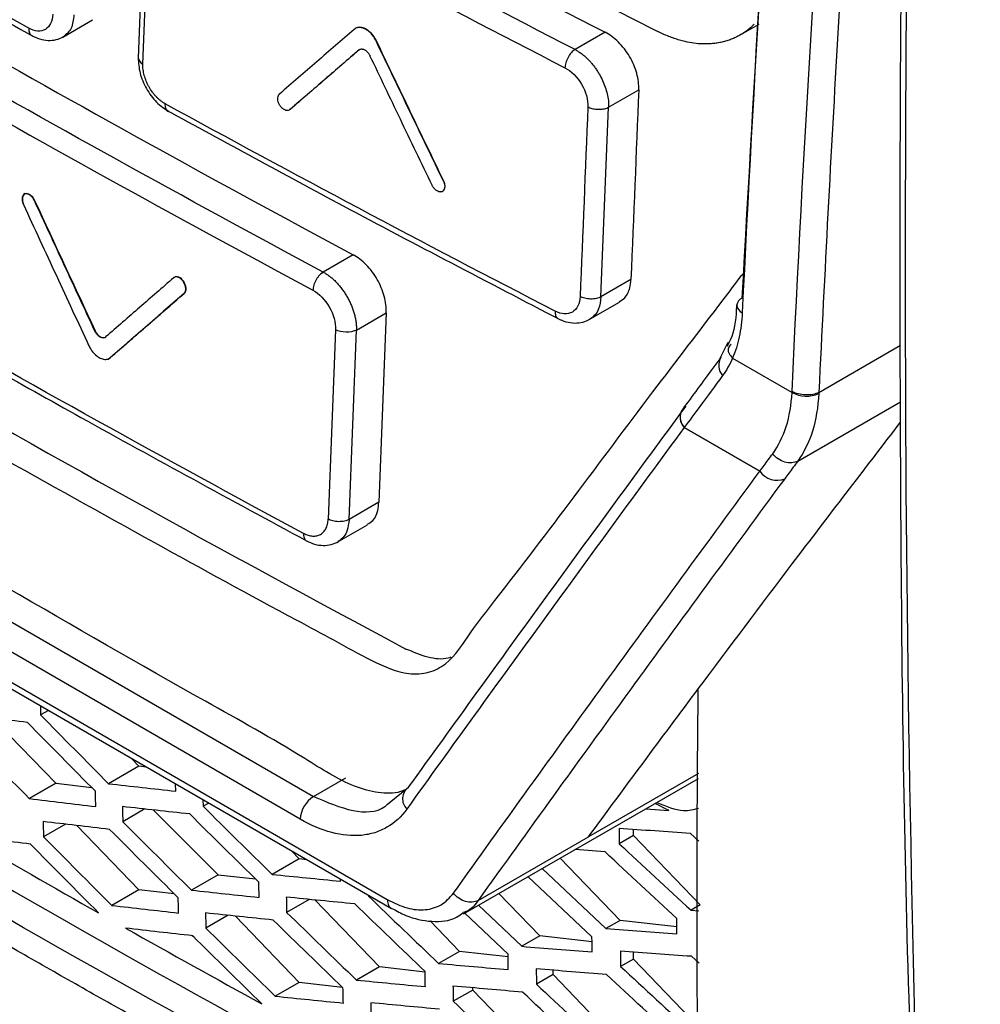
# Model space of a CAD drawing. Header units: millimetres. Extents: x -1111 to 1147, y -743 to 1146.
# Tile 178 of 203: x 866 to 891, y 781 to 807. Entities that reach past the tile are written whole.
import ezdxf

# ---------------------------------------------------------------- set-up
doc = ezdxf.new("R2010")
doc.units = ezdxf.units.MM

msp = doc.modelspace()

# ---------------------------------------------------------------- linework, layer by layer
at = {"color": 7, "linetype": 'Continuous', "lineweight": 25}
for p, q in [((868.992, 811.384), (868.801, 806.369)), ((868.925, 806.202), (869.116, 811.21)), ((866.805, 806.916), (867.594, 807.371)), ((884.731, 806.973), (885.233, 807.262)), ((881.152, 807.048), (880.358, 806.59)), ((874.65, 806.582), (874.643, 806.578)), ((875.103, 806.819), (875.096, 806.815)), ((881.247, 805.063), (882.044, 805.522)), ((872.822, 805.002), (872.815, 804.998)), ((881.042, 800.045), (881.247, 805.063)), ((842.598, 803.04), (875.392, 784.108)), ((845.286, 803.088), (873.442, 786.834)), ((876.884, 803.109), (876.877, 803.105)), ((842.698, 802.804), (875.501, 783.868)), ((865.813, 802.776), (865.769, 802.75)), ((873.088, 786.229), (844.932, 802.483)), ((866.061, 802.596), (866.054, 802.592)), ((874.488, 801.159), (873.696, 800.703)), ((869.784, 800.578), (869.739, 800.552)), ((881.839, 800.504), (881.042, 800.045)), ((870.023, 800.141), (870.016, 800.136)), ((880.718, 799.436), (881.534, 799.906)), ((874.574, 799.169), (875.365, 799.624)), ((875.365, 799.624), (875.169, 794.612)), ((867.662, 799.147), (867.655, 799.143)), ((874.02, 799.178), (873.824, 794.166)), ((874.379, 794.157), (874.574, 799.169)), ((884.403, 798.835), (884.168, 798.384)), ((868.002, 798.401), (868.069, 798.44)), ((868.07, 798.445), (868.063, 798.44)), ((884.526, 798.427), (884.526, 798.427)), ((884.526, 798.427), (886.1, 797.518)), ((886.808, 797.519), (886.809, 797.519)), ((886.25, 795.7), (888.972, 797.269)), ((883.248, 796.589), (885.249, 795.434)), ((885.249, 795.433), (883.248, 796.588)), ((875.169, 794.612), (874.379, 794.157)), ((874.069, 793.555), (874.871, 794.017)), ((866.213, 789.23), (866.217, 788.989)), ((864.942, 788.904), (866.625, 787.183)), ((866.424, 789.108), (866.217, 788.989)), ((865.871, 788.789), (865.87, 788.789)), ((865.871, 788.789), (865.871, 788.789)), ((868.819, 787.632), (868.616, 787.842)), ((868.819, 787.632), (868.017, 787.17)), ((869.021, 787.608), (868.819, 787.632)), ((873.442, 786.834), (874.294, 787.324)), ((877.404, 783.724), (883.625, 787.308)), ((883.625, 787.44), (880.717, 785.766)), ((866.625, 787.183), (865.918, 786.776)), ((866.627, 787.183), (865.919, 786.775)), ((865.919, 786.776), (866.626, 787.183)), ((866.625, 787.183), (866.626, 787.183)), ((866.626, 787.183), (866.627, 787.183)), ((866.627, 787.183), (867.568, 787.071)), ((869.795, 786.972), (869.791, 787.164)), ((875.4, 786.625), (875.956, 787.075)), ((865.918, 786.776), (865.919, 786.776)), ((865.919, 786.776), (865.919, 786.775)), ((870.513, 786.747), (870.517, 786.572)), ((870.667, 786.658), (870.517, 786.572)), ((882.826, 786.469), (882.476, 786.646)), ((868.979, 786.5), (868.393, 786.162)), ((869.196, 786.475), (870.918, 784.761)), ((882.233, 786.506), (882.842, 786.462)), ((866.873, 786.1), (866.295, 785.767)), ((868.816, 784.364), (867.181, 786.064)), ((877.797, 784.083), (880.717, 785.766)), ((881.905, 785.799), (881.527, 785.581)), ((881.905, 785.799), (881.905, 785.96)), ((883.672, 783.961), (881.905, 785.799)), ((883.63, 785.652), (883.412, 785.852)), ((865.951, 785.569), (865.951, 785.57)), ((865.952, 785.569), (865.951, 785.569)), ((873.061, 785.182), (872.859, 785.393)), ((881.154, 785.365), (880.36, 785.427)), ((873.061, 785.182), (872.347, 784.771)), ((873.264, 785.159), (873.061, 785.182)), ((881.549, 783.552), (879.965, 785.2)), ((870.918, 784.761), (870.21, 784.354)), ((870.918, 784.761), (871.9, 784.656)), ((880.806, 783.123), (879.115, 784.71)), ((879.485, 784.923), (881.176, 783.337)), ((874.156, 784.591), (874.155, 784.644)), ((868.816, 784.364), (868.099, 783.951)), ((869.755, 784.256), (868.816, 784.364)), ((874.89, 784.22), (874.89, 784.198)), ((874.909, 784.209), (874.89, 784.198)), ((879.427, 783.143), (878.346, 784.267)), ((873.325, 784.11), (872.728, 783.766)), ((875.181, 782.324), (873.478, 784.095)), ((877.797, 784.083), (877.797, 784.083)), ((877.805, 783.955), (878.951, 782.868)), ((883.672, 783.961), (883.427, 783.82)), ((871.18, 783.688), (870.592, 783.349)), ((873.058, 781.915), (871.372, 783.668)), ((878.585, 782.657), (877.44, 783.745)), ((883.427, 783.82), (883.636, 783.806)), ((877.304, 782.733), (876.528, 783.54)), ((881.549, 783.552), (881.176, 783.337)), ((883.054, 783.379), (881.549, 783.552)), ((870.279, 783.11), (870.209, 783.151)), ((879.427, 783.143), (878.951, 782.868)), ((880.808, 782.984), (879.427, 783.143)), ((877.304, 782.733), (876.75, 782.414)), ((878.586, 782.586), (877.304, 782.733)), ((881.902, 782.531), (881.902, 782.716)), ((883.641, 782.419), (883.44, 782.603)), ((881.902, 782.531), (881.564, 782.336)), ((883.669, 780.693), (881.902, 782.531)), ((875.181, 782.324), (874.575, 781.975)), ((876.389, 782.185), (875.181, 782.324)), ((879.779, 782.122), (879.338, 781.867)), ((879.779, 782.122), (879.78, 782.236)), ((881.546, 780.284), (879.779, 782.122)), ((873.058, 781.915), (872.425, 781.55)), ((874.204, 781.783), (873.058, 781.915)), ((877.657, 781.712), (877.138, 781.413)), ((877.657, 781.712), (877.657, 781.771)), ((879.424, 779.875), (877.657, 781.712))]:
    msp.add_line(p, q, dxfattribs=at)
at = {"color": 250, "linetype": 'Continuous', "lineweight": 25}
msp.add_line((886.809, 797.519), (888.973, 798.766), dxfattribs=at)
for centre, radius, start, end in [((868.998, 806.385), 0.197, 184.585, 248.4443), ((884.874, 799.846), 0.238, 182.7368, 247.4371), ((884.561, 798.237), 0.403, 148.1698, 222.4896), ((883.528, 796.86), 0.39, 147.5698, 224.1714), ((883.547, 796.862), 0.405, 149.2126, 222.4662)]:
    msp.add_arc(centre, radius, start, end, dxfattribs=at)
at = {"color": 7, "linetype": 'Continuous', "lineweight": 25}
for centre, radius, start, end in [((884.866, 799.794), 0.232, 110.9565, 170.014), ((886.484, 798.213), 0.793, 241.1205, 294.046), ((883.754, 796.568), 0.506, 177.6061, 177.6666), ((885.701, 795.745), 0.549, 214.5177, 292.1498), ((885.755, 795.413), 0.506, 177.6061, 177.6666), ((885.701, 795.745), 0.549, 214.5559, 292.198), ((876.169, 786.767), 0.374, 124.7159, 225.8608), ((873.858, 786.185), 0.771, 122.6208, 176.676)]:
    msp.add_arc(centre, radius, start, end, dxfattribs=at)
for points in [[(891.896, 869.371), (890.495, 851.874), (888.747, 817.458), (889.09, 784.19), (889.788, 767.846)], [(886.102, 797.544), (886.684, 810.283), (887.663, 823.225), (889.089, 836.36)], [(841.936, 830.51), (854.575, 822.197), (868.146, 814.362), (882.548, 807.065)], [(865.903, 807.155), (862.551, 809.032), (859.249, 810.939), (855.996, 812.874)], [(870.828, 812.518), (874.219, 810.663), (877.661, 808.84), (881.152, 807.048)], [(880.358, 806.59), (876.867, 808.383), (873.427, 810.207), (870.036, 812.062)], [(869.761, 811.583), (873.155, 809.727), (876.598, 807.901), (880.092, 806.107)], [(863.655, 807.152), (867.211, 805.121), (870.822, 803.123), (874.488, 801.159)], [(873.696, 800.703), (870.03, 802.668), (866.42, 804.666), (862.864, 806.696)], [(862.583, 806.22), (866.142, 804.188), (869.755, 802.188), (873.424, 800.222)], [(882.044, 805.522), (881.976, 803.849), (881.907, 802.177), (881.839, 800.504)], [(879.829, 799.669), (876.343, 801.467), (872.905, 803.295), (869.515, 805.154)], [(880.699, 805.072), (880.629, 803.4), (880.562, 801.726), (880.494, 800.052)], [(866.061, 802.596), (866.594, 801.446), (867.127, 800.296), (867.662, 799.147)], [(873.173, 793.791), (869.51, 795.76), (865.9, 797.761), (862.342, 799.794)], [(884.526, 798.427), (884.453, 798.257), (884.365, 798.102), (884.264, 797.965)], [(886.25, 795.7), (886.25, 795.7), (886.25, 795.7), (886.25, 795.7)], [(851.207, 793.098), (860.738, 786.885), (870.941, 781.018), (881.744, 775.541)], [(880.717, 785.766), (881.67, 787.061), (882.637, 788.365), (883.618, 789.676)], [(883.664, 774.806), (883.582, 779.724), (883.566, 784.68), (883.618, 789.676)], [(865.87, 788.789), (865.285, 788.86), (864.702, 788.931), (864.122, 789.005)], [(866.217, 788.989), (866.815, 788.381), (867.415, 787.775), (868.017, 787.17)], [(864.131, 788.602), (864.725, 787.992), (865.32, 787.383), (865.918, 786.776)], [(867.669, 786.969), (867.067, 787.574), (866.468, 788.181), (865.871, 788.789)], [(879.198, 769.125), (876.353, 770.563), (870.737, 773.497), (862.556, 778.059), (854.636, 782.772), (849.543, 786.008), (847.046, 787.647)], [(868.017, 787.17), (868.607, 787.103), (869.2, 787.037), (869.795, 786.972)], [(865.919, 786.775), (866.503, 786.704), (867.089, 786.634), (867.678, 786.566)], [(867.678, 786.566), (867.675, 786.7), (867.672, 786.834), (867.669, 786.969)], [(870.164, 786.368), (869.568, 786.433), (868.975, 786.498), (868.384, 786.565)], [(868.384, 786.565), (868.387, 786.431), (868.39, 786.297), (868.393, 786.162)], [(870.517, 786.572), (871.125, 785.97), (871.734, 785.37), (872.347, 784.771)], [(871.992, 784.566), (871.38, 785.165), (870.771, 785.766), (870.164, 786.368)], [(882.842, 786.462), (882.837, 786.464), (882.831, 786.467), (882.826, 786.469)], [(866.285, 786.169), (866.288, 786.035), (866.292, 785.901), (866.295, 785.767)], [(868.045, 785.961), (867.456, 786.029), (866.869, 786.099), (866.285, 786.169)], [(868.393, 786.162), (868.997, 785.558), (869.602, 784.955), (870.21, 784.354)], [(883.412, 785.852), (882.78, 785.896), (882.151, 785.941), (881.524, 785.987)], [(881.524, 785.987), (881.525, 785.852), (881.526, 785.716), (881.527, 785.581)], [(865.951, 785.57), (865.368, 785.641), (864.787, 785.714), (864.209, 785.789)], [(864.209, 785.789), (865.382, 785.105), (866.563, 784.426), (867.754, 783.751)], [(866.295, 785.767), (866.894, 785.161), (867.496, 784.555), (868.099, 783.951)], [(869.86, 784.151), (869.253, 784.753), (868.648, 785.357), (868.045, 785.961)], [(867.754, 783.751), (867.151, 784.356), (866.55, 784.962), (865.952, 785.569)], [(881.527, 785.581), (882.158, 784.992), (882.792, 784.406), (883.427, 783.82)], [(883.052, 783.603), (882.417, 784.189), (881.784, 784.777), (881.154, 785.365)], [(872.347, 784.771), (872.947, 784.709), (873.551, 784.65), (874.156, 784.591)], [(872.001, 784.163), (871.998, 784.297), (871.995, 784.431), (871.992, 784.566)], [(879.046, 765.301), (867.351, 771.206), (856.338, 777.561), (846.105, 784.309)], [(870.21, 784.354), (870.805, 784.289), (871.401, 784.225), (872.001, 784.163)], [(874.531, 783.991), (873.925, 784.049), (873.321, 784.108), (872.719, 784.169)], [(872.719, 784.169), (872.722, 784.035), (872.725, 783.901), (872.728, 783.766)], [(874.89, 784.198), (875.508, 783.602), (876.128, 783.008), (876.75, 782.414)], [(868.099, 783.951), (868.687, 783.882), (869.278, 783.815), (869.871, 783.749)], [(869.871, 783.749), (869.867, 783.883), (869.863, 784.017), (869.86, 784.151)], [(876.389, 782.206), (875.767, 782.799), (875.148, 783.394), (874.531, 783.991)], [(870.581, 783.751), (870.585, 783.617), (870.588, 783.483), (870.592, 783.349)], [(872.374, 783.562), (871.774, 783.623), (871.176, 783.687), (870.581, 783.751)], [(872.728, 783.766), (873.342, 783.168), (873.958, 782.571), (874.575, 781.975)], [(874.219, 781.769), (873.601, 782.365), (872.986, 782.963), (872.374, 783.562)], [(883.056, 783.198), (883.055, 783.333), (883.053, 783.468), (883.052, 783.603)], [(870.242, 783.147), (869.648, 783.212), (869.057, 783.279), (868.468, 783.348)], [(868.468, 783.348), (869.662, 782.676), (870.863, 782.009), (872.073, 781.347)], [(872.073, 781.347), (871.461, 781.945), (870.85, 782.546), (870.242, 783.147)], [(870.592, 783.349), (871.201, 782.748), (871.812, 782.148), (872.425, 781.55)], [(880.811, 782.718), (880.809, 782.853), (880.808, 782.988), (880.806, 783.123)], [(881.176, 783.337), (881.801, 783.289), (882.427, 783.243), (883.056, 783.198)], [(878.951, 782.868), (879.569, 782.817), (880.189, 782.767), (880.811, 782.718)], [(878.592, 782.253), (878.589, 782.388), (878.587, 782.522), (878.585, 782.657)], [(883.44, 782.603), (882.811, 782.647), (882.184, 782.694), (881.559, 782.741)], [(881.559, 782.741), (881.561, 782.606), (881.562, 782.471), (881.564, 782.336)], [(876.75, 782.414), (877.362, 782.359), (877.976, 782.305), (878.592, 782.253)], [(876.398, 781.802), (876.395, 781.937), (876.392, 782.071), (876.389, 782.206)], [(879.331, 782.272), (879.334, 782.137), (879.336, 782.002), (879.338, 781.867)], [(881.194, 782.122), (880.571, 782.171), (879.95, 782.22), (879.331, 782.272)], [(883.095, 780.362), (882.459, 780.947), (881.826, 781.534), (881.194, 782.122)], [(881.564, 782.336), (882.197, 781.748), (882.832, 781.162), (883.468, 780.577)], [(874.575, 781.975), (875.18, 781.916), (875.788, 781.858), (876.398, 781.802)], [(879.338, 781.867), (879.966, 781.277), (880.597, 780.688), (881.229, 780.101)], [(874.229, 781.367), (874.225, 781.501), (874.222, 781.635), (874.219, 781.769)], [(878.972, 781.656), (878.356, 781.708), (877.741, 781.762), (877.129, 781.816)], [(877.129, 781.816), (877.132, 781.682), (877.135, 781.548), (877.138, 781.413)], [(880.861, 779.888), (880.229, 780.476), (879.6, 781.065), (878.972, 781.656)], [(872.425, 781.55), (873.024, 781.487), (873.625, 781.426), (874.229, 781.367)], [(874.952, 781.376), (874.955, 781.242), (874.959, 781.108), (874.962, 780.974)], [(876.776, 781.205), (876.166, 781.26), (875.558, 781.317), (874.952, 781.376)], [(877.138, 781.413), (877.761, 780.82), (878.387, 780.229), (879.015, 779.639)]]:
    msp.add_open_spline(points, degree=3, dxfattribs=at)
for points, knots in [([(890.641, 853.676), (890.538, 852.131), (890.127, 845.961), (889.635, 835.279), (889.17, 821.638), (888.938, 808.122), (888.948, 794.745), (889.05, 785.57), (889.207, 780.893), (889.217, 780.589)], [0, 0, 0, 0, 0.0618364, 0.2468961, 0.4319563, 0.6170169, 0.8020779, 0.9871392, 1, 1, 1, 1]), ([(875.886, 787.018), (875.838, 786.997), (875.621, 786.901), (875.157, 786.911), (874.304, 787.134), (872.767, 788.135), (867.964, 790.79), (860.757, 795.048), (853.206, 799.37), (848.648, 802.021), (846.455, 803.266), (845.241, 804.013), (844.453, 805), (843.972, 805.78), (843.491, 806.91), (842.858, 808.891), (841.162, 813.663), (839.53, 818.487), (838.056, 822.804), (837.425, 824.662), (836.793, 826.517), (836.163, 828.395), (836.299, 829.996), (836.437, 833.012), (836.584, 835.521), (836.701, 837.518)], [0, 0, 0, 0, 0.003253, 0.014515, 0.0258, 0.048741, 0.094726, 0.278664, 0.426734, 0.491885, 0.51748, 0.542657, 0.553917, 0.565228, 0.576619, 0.59945, 0.644311, 0.767609, 0.792017, 0.81666, 0.841612, 0.866576, 0.889371, 0.911944, 1, 1, 1, 1]), ([(884.783, 800.011), (885.115, 805.959), (885.626, 815.116), (886.677, 827.551), (887.346, 834.01), (887.675, 837.185)], [0, 0, 0, 0, 0.485197, 0.746904, 1, 1, 1, 1]), ([(887.711, 837.156), (887.021, 830.809), (886.437, 824.508), (885.465, 811.996), (885.077, 805.788), (884.783, 799.626)], [0, 0, 0, 0, 0.5, 0.5, 1, 1, 1, 1]), ([(839.253, 835.024), (839.188, 833.207), (839.115, 831.162), (838.946, 828.945), (839.147, 827.928), (839.775, 826.164), (841.471, 820.592), (843.28, 815.028), (844.973, 810.007), (845.338, 808.734), (845.845, 807.786), (846.464, 806.947), (848.51, 805.617), (853.241, 802.76), (860.517, 798.413), (867.631, 794.419), (872.061, 791.99), (873.987, 790.966), (874.97, 790.413), (875.843, 790.033), (876.499, 790.088), (877.104, 790.394), (877.583, 791.183), (879.434, 793.522), (881.621, 796.506), (883.82, 799.364), (884.62, 800.421), (884.805, 800.658), (884.824, 800.683)], [0, 0, 0, 0, 0.06894, 0.077529, 0.08601, 0.103243, 0.137712, 0.275586, 0.292821, 0.310008, 0.318494, 0.326939, 0.343905, 0.412842, 0.550698, 0.676148, 0.731351, 0.74581, 0.760269, 0.774525, 0.782978, 0.791434, 0.808616, 0.825851, 0.93684, 0.985675, 0.998466, 1, 1, 1, 1]), ([(856.019, 812.712), (857.513, 811.829), (860.816, 809.877), (864.195, 807.969), (866.045, 806.924)], [0, 0, 0, 0, 0.452482, 1, 1, 1, 1]), ([(866.542, 807.523), (866.535, 807.337), (866.462, 807.189), (866.226, 807.052), (866.064, 807.064), (865.903, 807.155)], [0, 0, 0, 0, 0.5, 0.5, 1, 1, 1, 1]), ([(874.517, 807.122), (874.351, 806.979), (874.021, 806.694), (873.36, 806.123), (872.867, 805.696), (872.537, 805.411)], [0, 0, 0, 0, 0.25, 0.5, 1, 1, 1, 1]), ([(875.096, 806.815), (875.088, 806.831), (875.071, 806.865), (875.041, 806.913), (875.008, 806.959), (874.972, 807.001), (874.934, 807.04), (874.895, 807.074), (874.854, 807.104), (874.812, 807.129), (874.771, 807.148), (874.729, 807.162), (874.689, 807.17), (874.65, 807.172), (874.612, 807.169), (874.577, 807.159), (874.545, 807.144), (874.526, 807.129), (874.517, 807.122)], [0, 0, 0, 0, 0.062399, 0.124996, 0.187386, 0.249795, 0.312392, 0.374775, 0.437193, 0.499789, 0.562165, 0.62459, 0.687186, 0.749554, 0.811984, 0.874578, 0.937253, 1, 1, 1, 1]), ([(875.103, 806.819), (875.079, 806.869), (875.049, 806.918), (875.015, 806.961), (874.982, 807.005), (874.943, 807.044), (874.904, 807.076), (874.864, 807.108), (874.822, 807.133), (874.781, 807.15), (874.74, 807.167), (874.698, 807.176), (874.66, 807.176), (874.622, 807.175), (874.586, 807.166), (874.556, 807.149), (874.544, 807.142), (874.534, 807.135), (874.524, 807.126)], [0, 0, 0, 0, 0.186049, 0.186049, 0.186049, 0.372092, 0.372092, 0.372092, 0.558233, 0.558233, 0.558233, 0.744671, 0.744671, 0.744671, 0.931449, 0.931449, 0.931449, 1, 1, 1, 1]), ([(885.094, 807.253), (885.064, 807.224), (885.002, 807.164), (884.904, 807.085), (884.801, 807.014), (884.693, 806.95), (884.617, 806.914), (884.58, 806.896)], [0, 0, 0, 0, 0.2004428, 0.4002046, 0.5997446, 0.7995233, 1, 1, 1, 1]), ([(847.73, 806.987), (847.742, 806.979), (847.754, 806.971), (856.763, 801.34), (866.144, 795.926), (875.886, 790.732)], [0.3068567, 0.3068567, 0.3068567, 0.3068567, 0.3073762, 0.3073762, 0.6921739, 0.6921739, 0.6921739, 0.6921739]), ([(865.975, 806.963), (866.047, 806.928), (866.192, 806.856), (866.42, 806.821), (866.639, 806.839), (866.765, 806.899), (866.827, 806.929)], [0, 0, 0, 0, 0.24395, 0.493667, 0.746484, 1, 1, 1, 1]), ([(882.044, 805.522), (882.05, 805.66), (882.031, 805.808), (881.969, 806.034), (881.943, 806.109), (881.879, 806.257), (881.842, 806.331), (881.719, 806.542), (881.617, 806.674), (881.397, 806.894), (881.275, 806.984), (881.152, 807.048)], [0, 0, 0, 0, 0.25, 0.25, 0.375, 0.375, 0.5, 0.5, 0.75, 0.75, 1, 1, 1, 1]), ([(883.268, 806.799), (883.221, 806.811), (883.125, 806.835), (882.981, 806.88), (882.837, 806.933), (882.692, 806.994), (882.596, 807.042), (882.548, 807.065)], [0, 0, 0, 0, 0.200537, 0.400345, 0.599884, 0.799615, 1, 1, 1, 1]), ([(884.58, 806.896), (884.541, 806.879), (884.464, 806.846), (884.343, 806.808), (884.219, 806.777), (884.091, 806.754), (883.931, 806.737), (883.736, 806.733), (883.505, 806.751), (883.347, 806.783), (883.268, 806.799)], [0, 0, 0, 0, 0.100201, 0.200053, 0.299784, 0.399624, 0.499802, 0.666752, 0.833129, 1, 1, 1, 1]), ([(874.643, 806.578), (874.342, 806.318), (873.731, 805.79), (873.123, 805.264), (872.815, 804.998)], [0, 0, 0, 0, 0.494049, 1, 1, 1, 1]), ([(874.65, 806.582), (874.498, 806.45), (874.192, 806.187), (873.583, 805.66), (873.126, 805.265), (872.822, 805.002)], [0, 0, 0, 0, 0.25, 0.5, 1, 1, 1, 1]), ([(874.643, 806.578), (874.648, 806.582), (874.657, 806.589), (874.679, 806.599), (874.703, 806.604), (874.729, 806.602), (874.749, 806.598), (874.77, 806.591), (874.798, 806.578), (874.826, 806.56), (874.852, 806.537), (874.871, 806.518), (874.889, 806.497), (874.905, 806.474), (874.92, 806.45), (874.929, 806.433), (874.933, 806.424)], [0, 0, 0, 0, 0.062425, 0.125048, 0.249694, 0.312316, 0.374734, 0.437164, 0.499787, 0.624431, 0.687054, 0.749463, 0.811905, 0.874529, 0.937225, 1, 1, 1, 1]), ([(876.877, 803.105), (876.58, 803.723), (876.134, 804.65), (875.541, 805.887), (875.244, 806.505), (875.096, 806.815)], [0, 0, 0, 0, 0.5, 0.75, 1, 1, 1, 1]), ([(876.884, 803.109), (876.57, 803.763), (875.975, 804.999), (875.382, 806.236), (875.103, 806.819)], [0, 0, 0, 0, 0.529111, 1, 1, 1, 1]), ([(880.358, 806.59), (880.327, 806.571), (880.294, 806.543), (880.231, 806.471), (880.2, 806.428), (880.148, 806.335), (880.128, 806.285), (880.1, 806.191), (880.093, 806.146), (880.092, 806.107)], [0, 0, 0, 0, 0.25, 0.25, 0.5, 0.5, 0.75, 0.75, 1, 1, 1, 1]), ([(880.358, 806.59), (880.386, 806.574), (880.442, 806.542), (880.525, 806.484), (880.605, 806.42), (880.682, 806.35), (880.755, 806.275), (880.823, 806.196), (880.887, 806.113), (880.945, 806.028), (881.015, 805.916), (881.09, 805.772), (881.161, 805.595), (881.213, 805.415), (881.245, 805.234), (881.246, 805.12), (881.247, 805.063)], [0, 0, 0, 0, 0.059197, 0.117479, 0.174847, 0.231301, 0.286842, 0.341472, 0.39519, 0.447998, 0.499897, 0.596695, 0.6951, 0.795115, 0.896746, 1, 1, 1, 1]), ([(868.801, 806.367), (868.809, 806.234), (868.825, 805.97), (869.007, 805.546), (869.276, 805.173), (869.494, 805.026), (869.604, 804.952)], [0, 0, 0, 0, 0.249993, 0.499647, 0.749715, 1, 1, 1, 1]), ([(876.576, 802.999), (876.296, 803.582), (875.748, 804.723), (875.201, 805.866), (874.933, 806.424)], [0, 0, 0, 0, 0.510599, 1, 1, 1, 1]), ([(869.515, 805.154), (869.474, 805.176), (869.414, 805.216), (869.337, 805.281), (869.28, 805.336), (869.227, 805.396), (869.16, 805.481), (869.099, 805.576), (869.047, 805.674), (869.002, 805.775), (868.958, 805.904), (868.928, 806.057), (868.923, 806.155), (868.925, 806.202)], [-0.000000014, -0.000000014, -0.000000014, -0.000000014, 0.000166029, 0.000249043, 0.000332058, 0.000415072, 0.000498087, 0.000664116, 0.00074713, 0.000830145, 0.000996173, 0.001162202, 0.001328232, 0.001328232, 0.001328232, 0.001328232]), ([(880.092, 806.107), (880.258, 806.022), (880.42, 805.861), (880.645, 805.478), (880.706, 805.258), (880.699, 805.072)], [0, 0, 0, 0, 0.5, 0.5, 1, 1, 1, 1]), ([(872.815, 804.998), (872.802, 804.986), (872.785, 804.979), (872.768, 804.975), (872.75, 804.972), (872.73, 804.973), (872.71, 804.979), (872.69, 804.984), (872.669, 804.994), (872.648, 805.007), (872.628, 805.021), (872.608, 805.038), (872.59, 805.058), (872.572, 805.078), (872.555, 805.102), (872.541, 805.126), (872.527, 805.15), (872.516, 805.176), (872.508, 805.202), (872.5, 805.228), (872.495, 805.254), (872.493, 805.278), (872.492, 805.303), (872.494, 805.326), (872.5, 805.347), (872.505, 805.367), (872.514, 805.385), (872.525, 805.399), (872.529, 805.403), (872.533, 805.407), (872.537, 805.411)], [0, 0, 0, 0, 0.107641, 0.107641, 0.107641, 0.215288, 0.215288, 0.215288, 0.322854, 0.322854, 0.322854, 0.430251, 0.430251, 0.430251, 0.537487, 0.537487, 0.537487, 0.644647, 0.644647, 0.644647, 0.751843, 0.751843, 0.751843, 0.859171, 0.859171, 0.859171, 0.966671, 0.966671, 0.966671, 1, 1, 1, 1]), ([(880.699, 805.072), (880.715, 805.064), (880.747, 805.049), (880.803, 805.03), (880.866, 805.016), (880.934, 805.008), (881.004, 805.006), (881.074, 805.011), (881.139, 805.022), (881.198, 805.04), (881.231, 805.055), (881.247, 805.063)], [0, 0, 0, 0, 0.099357, 0.204612, 0.315014, 0.429364, 0.545982, 0.663119, 0.778932, 0.89171, 1, 1, 1, 1]), ([(869.534, 804.99), (871.091, 804.142), (874.532, 802.268), (878.047, 800.44), (879.971, 799.439)], [0, 0, 0, 0, 0.452482, 1, 1, 1, 1]), ([(876.877, 803.105), (876.889, 803.08), (876.899, 803.053), (876.904, 803.028), (876.91, 803.002), (876.913, 802.976), (876.912, 802.953), (876.91, 802.93), (876.906, 802.908), (876.898, 802.89), (876.89, 802.872), (876.879, 802.856), (876.865, 802.845), (876.851, 802.834), (876.834, 802.826), (876.816, 802.823), (876.798, 802.82), (876.778, 802.822), (876.757, 802.827), (876.737, 802.833), (876.716, 802.843), (876.695, 802.857), (876.675, 802.871), (876.654, 802.888), (876.636, 802.908), (876.618, 802.929), (876.602, 802.952), (876.588, 802.976), (876.584, 802.984), (876.579, 802.992), (876.576, 802.999)], [0, 0, 0, 0, 0.107163, 0.107163, 0.107163, 0.214317, 0.214317, 0.214317, 0.3216, 0.3216, 0.3216, 0.429117, 0.429117, 0.429117, 0.536825, 0.536825, 0.536825, 0.644597, 0.644597, 0.644597, 0.752274, 0.752274, 0.752274, 0.859743, 0.859743, 0.859743, 0.966982, 0.966982, 0.966982, 1, 1, 1, 1]), ([(876.703, 802.86), (876.715, 802.853), (876.74, 802.838), (876.788, 802.824), (876.844, 802.826), (876.895, 802.864), (876.921, 802.931), (876.919, 803.004), (876.904, 803.064), (876.891, 803.094), (876.884, 803.109)], [0, 0, 0, 0, 0.083626, 0.167159, 0.333562, 0.499999, 0.666438, 0.832842, 0.916336, 1, 1, 1, 1]), ([(866.054, 802.592), (866.054, 802.593), (866.053, 802.595), (866.052, 802.598), (866.05, 802.6), (866.049, 802.603), (866.048, 802.606), (866.046, 802.609), (866.045, 802.611), (866.043, 802.614), (866.042, 802.617), (866.04, 802.619), (866.039, 802.622), (866.037, 802.625), (866.036, 802.627), (866.034, 802.63), (866.033, 802.633), (866.031, 802.636), (866.028, 802.639), (866.026, 802.644), (866.023, 802.648), (866.016, 802.658), (866.004, 802.675), (865.987, 802.694), (865.965, 802.716), (865.943, 802.735), (865.919, 802.75), (865.896, 802.762), (865.867, 802.772), (865.839, 802.775), (865.823, 802.773), (865.817, 802.772), (865.815, 802.771), (865.813, 802.771), (865.811, 802.771), (865.809, 802.77), (865.807, 802.77), (865.805, 802.769), (865.804, 802.768), (865.802, 802.768), (865.8, 802.767), (865.798, 802.766), (865.797, 802.766), (865.795, 802.765), (865.793, 802.764), (865.792, 802.763), (865.79, 802.762), (865.788, 802.762), (865.787, 802.761), (865.785, 802.76), (865.783, 802.759), (865.782, 802.758), (865.78, 802.757), (865.779, 802.755), (865.777, 802.754), (865.776, 802.753), (865.774, 802.752), (865.773, 802.751), (865.771, 802.75), (865.77, 802.748), (865.769, 802.747), (865.767, 802.746), (865.766, 802.744), (865.764, 802.743), (865.763, 802.741), (865.762, 802.74), (865.761, 802.738), (865.759, 802.737), (865.758, 802.735), (865.757, 802.734), (865.756, 802.732), (865.755, 802.73), (865.754, 802.729), (865.752, 802.727), (865.751, 802.725), (865.75, 802.724), (865.749, 802.722), (865.748, 802.72), (865.747, 802.718), (865.746, 802.716), (865.745, 802.714), (865.744, 802.713), (865.744, 802.711), (865.743, 802.709), (865.742, 802.707), (865.741, 802.705), (865.74, 802.703), (865.739, 802.701), (865.739, 802.698), (865.738, 802.696), (865.737, 802.694), (865.737, 802.692), (865.736, 802.69), (865.735, 802.688), (865.735, 802.685), (865.734, 802.683), (865.734, 802.681), (865.733, 802.679), (865.733, 802.676), (865.732, 802.674), (865.732, 802.672), (865.731, 802.669), (865.731, 802.667), (865.731, 802.665), (865.73, 802.662), (865.73, 802.66), (865.73, 802.657), (865.73, 802.655), (865.729, 802.652), (865.729, 802.65), (865.729, 802.647), (865.729, 802.645), (865.729, 802.642), (865.729, 802.64), (865.729, 802.637), (865.729, 802.634), (865.729, 802.632), (865.729, 802.629), (865.729, 802.627), (865.729, 802.624), (865.729, 802.621), (865.729, 802.618), (865.729, 802.616), (865.729, 802.613), (865.73, 802.61), (865.73, 802.608), (865.73, 802.605), (865.731, 802.602), (865.731, 802.599), (865.731, 802.597), (865.732, 802.594), (865.732, 802.591), (865.732, 802.588), (865.733, 802.586), (865.733, 802.583), (865.734, 802.58), (865.734, 802.577), (865.735, 802.574), (865.736, 802.572), (865.736, 802.569), (865.737, 802.566), (865.737, 802.563), (865.738, 802.56), (865.739, 802.557), (865.74, 802.555), (865.74, 802.552), (865.741, 802.549), (865.742, 802.546), (865.743, 802.543), (865.744, 802.54), (865.749, 802.523), (865.756, 802.507), (865.762, 802.492)], [0, 0, 0, 0, 0.003891, 0.007785, 0.011683, 0.015584, 0.019487, 0.023394, 0.027302, 0.031213, 0.035125, 0.039039, 0.042953, 0.046869, 0.050785, 0.054702, 0.058618, 0.062534, 0.068798, 0.075058, 0.081315, 0.087566, 0.124957, 0.160707, 0.187538, 0.249863, 0.285643, 0.312422, 0.374801, 0.437185, 0.468429, 0.472344, 0.47626, 0.480176, 0.484092, 0.488008, 0.491924, 0.495839, 0.499753, 0.503666, 0.507577, 0.511487, 0.515394, 0.519298, 0.5232, 0.527099, 0.530994, 0.534886, 0.538776, 0.542669, 0.546566, 0.550466, 0.554369, 0.558274, 0.562182, 0.566092, 0.570003, 0.573916, 0.577831, 0.581746, 0.585662, 0.589578, 0.593495, 0.597411, 0.601326, 0.605241, 0.609154, 0.613066, 0.616976, 0.620884, 0.62479, 0.628693, 0.632594, 0.636491, 0.640385, 0.644275, 0.648166, 0.652061, 0.655959, 0.65986, 0.663764, 0.667671, 0.67158, 0.67549, 0.679403, 0.683316, 0.687231, 0.691147, 0.695063, 0.698979, 0.702895, 0.706811, 0.710726, 0.71464, 0.718553, 0.722464, 0.726373, 0.73028, 0.734185, 0.738087, 0.741985, 0.745881, 0.749773, 0.753663, 0.757556, 0.761452, 0.765351, 0.769254, 0.773159, 0.777067, 0.780976, 0.784888, 0.788801, 0.792715, 0.79663, 0.800546, 0.804462, 0.808379, 0.812295, 0.81621, 0.820125, 0.824038, 0.82795, 0.83186, 0.835768, 0.839674, 0.843578, 0.847478, 0.851375, 0.855269, 0.85916, 0.86305, 0.866945, 0.870843, 0.874744, 0.878647, 0.882554, 0.886462, 0.890373, 0.894285, 0.898199, 0.902113, 0.906029, 0.909945, 0.913861, 0.917777, 0.921693, 0.925608, 0.929522, 0.933435, 0.937346, 1, 1, 1, 1]), ([(866.061, 802.596), (866.034, 802.656), (865.991, 802.709), (865.898, 802.774), (865.849, 802.785), (865.773, 802.759), (865.746, 802.723), (865.73, 802.62), (865.742, 802.556), (865.769, 802.496)], [0, 0, 0, 0, 0.25, 0.25, 0.5, 0.5, 0.75, 0.75, 1, 1, 1, 1]), ([(865.762, 802.492), (866.053, 801.864), (866.63, 800.617), (867.209, 799.372), (867.496, 798.755)], [0, 0, 0, 0, 0.504278, 1, 1, 1, 1]), ([(867.655, 799.143), (867.388, 799.718), (866.853, 800.867), (866.321, 802.017), (866.054, 802.592)], [0, 0, 0, 0, 0.49998, 1, 1, 1, 1]), ([(875.365, 799.624), (875.37, 799.762), (875.352, 799.91), (875.29, 800.136), (875.264, 800.211), (875.202, 800.36), (875.165, 800.435), (875.044, 800.647), (874.945, 800.78), (874.728, 801.002), (874.609, 801.094), (874.488, 801.159)], [0, 0, 0, 0, 0.25, 0.25, 0.375, 0.375, 0.5, 0.5, 0.75, 0.75, 1, 1, 1, 1]), ([(870.016, 800.136), (870.016, 800.137), (870.017, 800.138), (870.019, 800.139), (870.02, 800.14), (870.021, 800.142), (870.023, 800.143), (870.024, 800.145), (870.025, 800.146), (870.027, 800.148), (870.028, 800.149), (870.029, 800.151), (870.03, 800.152), (870.032, 800.154), (870.033, 800.155), (870.034, 800.157), (870.035, 800.159), (870.036, 800.16), (870.037, 800.162), (870.038, 800.164), (870.039, 800.166), (870.04, 800.168), (870.041, 800.169), (870.042, 800.171), (870.043, 800.173), (870.044, 800.175), (870.045, 800.177), (870.046, 800.179), (870.047, 800.181), (870.048, 800.183), (870.048, 800.185), (870.049, 800.187), (870.05, 800.189), (870.051, 800.191), (870.051, 800.194), (870.052, 800.196), (870.053, 800.198), (870.053, 800.2), (870.054, 800.202), (870.054, 800.205), (870.055, 800.207), (870.055, 800.209), (870.056, 800.212), (870.056, 800.214), (870.057, 800.216), (870.057, 800.219), (870.057, 800.221), (870.058, 800.223), (870.058, 800.226), (870.058, 800.228), (870.059, 800.231), (870.059, 800.233), (870.059, 800.236), (870.059, 800.238), (870.059, 800.241), (870.06, 800.243), (870.06, 800.246), (870.06, 800.249), (870.06, 800.251), (870.06, 800.254), (870.06, 800.256), (870.06, 800.259), (870.06, 800.262), (870.059, 800.264), (870.059, 800.267), (870.059, 800.27), (870.059, 800.272), (870.059, 800.275), (870.059, 800.278), (870.058, 800.28), (870.058, 800.283), (870.058, 800.286), (870.057, 800.289), (870.057, 800.291), (870.057, 800.294), (870.056, 800.297), (870.056, 800.3), (870.055, 800.303), (870.055, 800.305), (870.054, 800.308), (870.054, 800.311), (870.053, 800.314), (870.052, 800.317), (870.052, 800.319), (870.051, 800.322), (870.05, 800.325), (870.05, 800.328), (870.049, 800.331), (870.048, 800.333), (870.047, 800.336), (870.047, 800.339), (870.046, 800.342), (870.045, 800.345), (870.044, 800.348), (870.043, 800.351), (870.042, 800.353), (870.041, 800.356), (870.04, 800.359), (870.039, 800.362), (870.038, 800.365), (870.037, 800.368), (870.036, 800.37), (870.035, 800.373), (870.034, 800.376), (870.033, 800.379), (870.031, 800.382), (870.03, 800.384), (870.029, 800.387), (870.028, 800.39), (870.026, 800.393), (870.025, 800.395), (870.024, 800.398), (870.022, 800.401), (870.021, 800.404), (870.02, 800.406), (870.018, 800.409), (870.017, 800.412), (870.015, 800.415), (870.014, 800.417), (870.012, 800.42), (870.011, 800.423), (870.009, 800.425), (870.008, 800.428), (870.006, 800.431), (870.005, 800.433), (870.003, 800.436), (870.001, 800.438), (870, 800.441), (869.998, 800.444), (869.993, 800.452), (869.983, 800.466), (869.967, 800.486), (869.951, 800.503), (869.928, 800.524), (869.905, 800.541), (869.881, 800.555), (869.863, 800.564), (869.846, 800.569), (869.823, 800.574), (869.804, 800.575), (869.79, 800.573), (869.786, 800.573), (869.784, 800.572), (869.783, 800.572), (869.781, 800.572), (869.779, 800.571), (869.777, 800.571), (869.775, 800.57), (869.773, 800.569), (869.771, 800.569), (869.77, 800.568), (869.768, 800.567), (869.757, 800.563), (869.749, 800.557), (869.74, 800.551)], [0, 0, 0, 0, 0.0038903, 0.0077842, 0.0116815, 0.0155819, 0.0194851, 0.0233909, 0.027299, 0.0312091, 0.0351209, 0.0390342, 0.0429485, 0.0468637, 0.0507794, 0.0546953, 0.0586112, 0.0625267, 0.0664415, 0.0703554, 0.074268, 0.0781791, 0.0820883, 0.0859954, 0.0899001, 0.0938021, 0.0977012, 0.101597, 0.1054893, 0.1093786, 0.1132705, 0.1171659, 0.1210646, 0.1249663, 0.1288708, 0.1327776, 0.1366866, 0.1405975, 0.14451, 0.1484237, 0.1523385, 0.1562539, 0.1601698, 0.1640857, 0.1680014, 0.1719166, 0.1758311, 0.1797444, 0.1836563, 0.1875666, 0.1914749, 0.1953809, 0.1992844, 0.203185, 0.2070826, 0.2109768, 0.2148674, 0.2187573, 0.2226508, 0.2265477, 0.2304478, 0.2343507, 0.2382562, 0.2421641, 0.246074, 0.2499856, 0.2538987, 0.257813, 0.2617281, 0.2656437, 0.2695596, 0.2734755, 0.277391, 0.2813059, 0.2852199, 0.2891326, 0.2930438, 0.2969531, 0.3008604, 0.3047653, 0.3086675, 0.3125667, 0.3164628, 0.3203553, 0.3242446, 0.3281362, 0.3320314, 0.3359298, 0.3398313, 0.3437355, 0.3476422, 0.3515511, 0.3554619, 0.3593743, 0.363288, 0.3672027, 0.3711181, 0.375034, 0.37895, 0.3828658, 0.3867811, 0.3906956, 0.394609, 0.3985211, 0.4024315, 0.4063399, 0.4102461, 0.4141497, 0.4180505, 0.4219483, 0.4258427, 0.4297334, 0.4336233, 0.4375167, 0.4414136, 0.4453136, 0.4492166, 0.4531221, 0.45703, 0.46094, 0.4648517, 0.4687648, 0.4726791, 0.4765943, 0.48051, 0.484426, 0.488342, 0.4922576, 0.4961726, 0.5000867, 0.5313179, 0.5624861, 0.598252, 0.6250655, 0.6873996, 0.7231719, 0.7499165, 0.7855675, 0.8124061, 0.8747534, 0.8903797, 0.8942917, 0.898205, 0.9021195, 0.9060348, 0.9099506, 0.9138666, 0.9177825, 0.9216981, 0.925613, 0.9295269, 0.9334396, 0.9373507, 1, 1, 1, 1]), ([(870.023, 800.141), (870.054, 800.168), (870.07, 800.217), (870.063, 800.331), (870.04, 800.396), (869.968, 800.504), (869.919, 800.547), (869.824, 800.586), (869.779, 800.582), (869.747, 800.555)], [0, 0, 0, 0, 0.25, 0.25, 0.5, 0.5, 0.75, 0.75, 1, 1, 1, 1]), ([(873.696, 800.703), (873.68, 800.693), (873.648, 800.67), (873.598, 800.622), (873.55, 800.564), (873.506, 800.496), (873.471, 800.424), (873.436, 800.327), (873.425, 800.26), (873.424, 800.222)], [-0.000012, -0.000012, -0.000012, -0.000012, 0.124951, 0.24996, 0.37497, 0.499979, 0.624989, 0.749998, 1, 1, 1, 1]), ([(873.696, 800.703), (873.723, 800.687), (873.778, 800.655), (873.86, 800.596), (873.941, 800.53), (874.019, 800.457), (874.094, 800.377), (874.166, 800.291), (874.233, 800.199), (874.296, 800.103), (874.354, 800.002), (874.406, 799.899), (874.452, 799.794), (874.491, 799.688), (874.523, 799.581), (874.548, 799.474), (874.565, 799.37), (874.575, 799.267), (874.575, 799.202), (874.574, 799.169)], [0, 0, 0, 0, 0.058155, 0.11639, 0.174706, 0.233104, 0.291585, 0.350148, 0.408795, 0.467526, 0.526342, 0.585243, 0.644231, 0.703305, 0.762467, 0.821716, 0.881055, 0.940482, 1, 1, 1, 1]), ([(869.74, 800.551), (869.44, 800.29), (868.838, 799.767), (868.239, 799.246), (867.939, 798.986)], [0, 0, 0, 0, 0.500004, 1, 1, 1, 1]), ([(881.526, 799.919), (881.579, 799.95), (881.709, 800.026), (881.811, 800.244), (881.831, 800.431), (881.839, 800.504)], [0, 0, 0, 0, 0.291667, 0.721817, 1, 1, 1, 1]), ([(868.063, 798.44), (868.374, 798.711), (869.024, 799.275), (869.676, 799.841), (870.016, 800.136)], [0, 0, 0, 0, 0.47853, 1, 1, 1, 1]), ([(870.023, 800.141), (869.697, 799.858), (869.045, 799.292), (868.395, 798.727), (868.07, 798.445)], [0, 0, 0, 0, 0.500004, 1, 1, 1, 1]), ([(873.424, 800.222), (873.587, 800.135), (873.746, 799.971), (873.967, 799.585), (874.028, 799.365), (874.02, 799.178)], [0, 0, 0, 0, 0.5, 0.5, 1, 1, 1, 1]), ([(880.494, 800.052), (880.486, 799.866), (880.41, 799.716), (880.164, 799.574), (879.996, 799.582), (879.829, 799.669)], [0, 0, 0, 0, 0.5, 0.5, 1, 1, 1, 1]), ([(881.042, 800.045), (881.026, 800.037), (880.99, 800.021), (880.925, 800.002), (880.851, 799.991), (880.771, 799.987), (880.692, 799.993), (880.616, 800.006), (880.549, 800.027), (880.511, 800.043), (880.494, 800.052)], [0.0000573, 0.0000573, 0.0000573, 0.0000573, 0.1250598, 0.2500623, 0.3750648, 0.5000673, 0.6250698, 0.7500723, 0.8750748, 1.0000009, 1.0000009, 1.0000009, 1.0000009]), ([(884.63, 799.835), (884.627, 799.757), (884.613, 799.381), (884.53, 798.981), (884.395, 798.776), (884.373, 798.743)], [0, 0, 0, 0, 0.181518, 0.867877, 1, 1, 1, 1]), ([(862.423, 799.597), (864.038, 798.681), (867.607, 796.655), (871.256, 794.677), (873.253, 793.594)], [0, 0, 0, 0, 0.452482, 1, 1, 1, 1]), ([(884.783, 799.626), (884.772, 799.4), (884.745, 799.188), (884.681, 798.888), (884.656, 798.791), (884.597, 798.604), (884.563, 798.513), (884.526, 798.427)], [0, 0, 0, 0, 0.5, 0.5, 0.75, 0.75, 1, 1, 1, 1]), ([(879.899, 799.476), (879.972, 799.443), (880.12, 799.376), (880.349, 799.346), (880.57, 799.368), (880.696, 799.429), (880.759, 799.459)], [0, 0, 0, 0, 0.244536, 0.494171, 0.746654, 1, 1, 1, 1]), ([(867.939, 798.986), (867.934, 798.982), (867.929, 798.978), (867.923, 798.975), (867.908, 798.966), (867.891, 798.962), (867.872, 798.962), (867.854, 798.962), (867.833, 798.967), (867.813, 798.975), (867.793, 798.984), (867.772, 798.997), (867.753, 799.013), (867.734, 799.029), (867.715, 799.049), (867.698, 799.071), (867.682, 799.093), (867.667, 799.118), (867.655, 799.143)], [0, 0, 0, 0, 0.068358, 0.068358, 0.068358, 0.254873, 0.254873, 0.254873, 0.441195, 0.441195, 0.441195, 0.627436, 0.627436, 0.627436, 0.81372, 0.81372, 0.81372, 1, 1, 1, 1]), ([(867.662, 799.147), (867.694, 799.078), (867.747, 799.019), (867.855, 798.959), (867.91, 798.959), (867.946, 798.99)], [0, 0, 0, 0, 0.5, 0.5, 1, 1, 1, 1]), ([(874.574, 799.169), (874.502, 799.131), (874.402, 799.11), (874.198, 799.114), (874.095, 799.138), (874.02, 799.178)], [0, 0, 0, 0, 0.5, 0.5, 1, 1, 1, 1]), ([(867.496, 798.755), (867.504, 798.736), (867.514, 798.718), (867.524, 798.7), (867.551, 798.652), (867.584, 798.605), (867.619, 798.565), (867.655, 798.525), (867.695, 798.489), (867.734, 798.462), (867.774, 798.435), (867.816, 798.415), (867.856, 798.404), (867.896, 798.392), (867.935, 798.39), (867.97, 798.396), (868.005, 798.402), (868.037, 798.418), (868.063, 798.44)], [0, 0, 0, 0, 0.067228, 0.067228, 0.067228, 0.253479, 0.253479, 0.253479, 0.439871, 0.439871, 0.439871, 0.626485, 0.626485, 0.626485, 0.813247, 0.813247, 0.813247, 1, 1, 1, 1]), ([(884.215, 798.445), (884.144, 798.349), (883.805, 797.89), (883.467, 797.432), (883.2, 797.069)], [0, 0, 0, 0, 0.208619, 1, 1, 1, 1]), ([(884.264, 797.965), (884.062, 797.691), (883.86, 797.418), (883.658, 797.144), (883.521, 796.959), (883.385, 796.774), (883.248, 796.589)], [0, 0, 0, 0, 0.001574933, 0.001574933, 0.001574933, 0.002642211, 0.002642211, 0.002642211, 0.002642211]), ([(885.589, 795.895), (885.733, 796.106), (885.859, 796.342), (886.033, 796.886), (886.081, 797.194), (886.1, 797.518)], [0, 0, 0, 0, 0.5, 0.5, 1, 1, 1, 1]), ([(886.1, 797.518), (886.1, 797.518), (886.1, 797.518), (886.1, 797.518), (886.101, 797.527), (886.102, 797.535), (886.102, 797.544)], [-0.00000006, -0.00000006, -0.00000006, -0.00000006, 0, 0, 0, 0.00003095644, 0.00003095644, 0.00003095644, 0.00003095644]), ([(886.808, 797.519), (886.715, 797.471), (886.586, 797.446), (886.325, 797.456), (886.194, 797.49), (886.102, 797.544)], [0, 0, 0, 0, 0.5, 0.5, 1, 1, 1, 1]), ([(886.807, 797.488), (886.786, 797.131), (886.735, 796.792), (886.546, 796.193), (886.408, 795.932), (886.25, 795.7)], [0, 0, 0, 0, 0.5, 0.5, 1, 1, 1, 1]), ([(886.809, 797.519), (886.809, 797.519), (886.809, 797.519), (886.809, 797.519), (886.808, 797.509), (886.808, 797.499), (886.807, 797.488)], [-0.00000006, -0.00000006, -0.00000006, -0.00000006, 0, 0, 0, 0.00003690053, 0.00003690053, 0.00003690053, 0.00003690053]), ([(875.956, 787.075), (877.153, 788.739), (878.364, 790.412), (880.198, 792.932), (880.813, 793.774), (882.049, 795.461), (882.672, 796.307), (883.296, 797.153)], [0, 0, 0, 0, 0.5, 0.5, 0.75, 0.75, 1, 1, 1, 1]), ([(883.618, 789.676), (884.442, 790.775), (886.192, 793.108), (888.01, 795.478), (888.972, 796.732)], [0, 0, 0, 0, 0.471019, 1, 1, 1, 1]), ([(883.248, 796.588), (882.624, 795.741), (882.002, 794.894), (880.766, 793.205), (880.151, 792.362), (878.316, 789.84), (877.105, 788.165), (875.908, 786.499)], [0, 0, 0, 0, 0.25, 0.25, 0.5, 0.5, 1, 1, 1, 1]), ([(885.249, 795.434), (885.323, 795.535), (885.398, 795.636), (885.472, 795.737), (885.511, 795.79), (885.55, 795.842), (885.589, 795.895)], [0, 0, 0, 0, 0.0005828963, 0.0005828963, 0.0005828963, 0.0008860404, 0.0008860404, 0.0008860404, 0.0008860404]), ([(886.25, 795.7), (886.157, 795.649), (886.032, 795.641), (885.787, 795.713), (885.668, 795.794), (885.589, 795.895)], [0, 0, 0, 0, 0.5, 0.5, 1, 1, 1, 1]), ([(886.25, 795.7), (886.211, 795.647), (886.171, 795.593), (886.131, 795.54), (886.057, 795.439), (885.982, 795.338), (885.908, 795.237)], [0, 0, 0, 0, 0.0003092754, 0.0003092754, 0.0003092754, 0.0008918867, 0.0008918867, 0.0008918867, 0.0008918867]), ([(877.14, 784.272), (877.8, 785.193), (878.463, 786.116), (879.799, 787.968), (880.471, 788.895), (881.822, 790.756), (882.502, 791.688), (883.869, 793.557), (884.558, 794.495), (885.249, 795.433)], [0, 0, 0, 0, 0.25, 0.25, 0.5, 0.5, 0.75, 0.75, 1, 1, 1, 1]), ([(885.908, 795.237), (885.217, 794.299), (884.528, 793.362), (883.16, 791.494), (882.48, 790.562), (881.129, 788.703), (880.457, 787.776), (879.12, 785.926), (878.457, 785.004), (877.797, 784.083)], [0, 0, 0, 0, 0.25, 0.25, 0.5, 0.5, 0.75, 0.75, 1, 1, 1, 1]), ([(874.863, 794.03), (874.914, 794.06), (875.042, 794.135), (875.142, 794.351), (875.161, 794.538), (875.169, 794.612)], [0, 0, 0, 0, 0.289864, 0.719423, 1, 1, 1, 1]), ([(873.176, 793.792), (873.196, 793.782), (873.237, 793.761), (873.298, 793.739), (873.358, 793.724), (873.436, 793.715), (873.529, 793.721), (873.627, 793.759), (873.71, 793.825), (873.772, 793.918), (873.815, 794.032), (873.823, 794.122), (873.827, 794.167)], [0, 0, 0, 0, 0.06301, 0.125414, 0.187825, 0.250858, 0.375568, 0.500484, 0.625223, 0.750151, 0.875241, 1, 1, 1, 1]), ([(874.379, 794.157), (874.363, 794.148), (874.326, 794.132), (874.26, 794.113), (874.184, 794.102), (874.104, 794.098), (874.023, 794.104), (873.947, 794.119), (873.879, 794.14), (873.841, 794.157), (873.824, 794.166)], [0.0004359, 0.0004359, 0.0004359, 0.0004359, 0.1254368, 0.2504378, 0.3754387, 0.5004397, 0.6254407, 0.7504417, 0.8754427, 0.9999999, 0.9999999, 0.9999999, 0.9999999]), ([(873.253, 793.594), (873.325, 793.561), (873.47, 793.494), (873.696, 793.463), (873.914, 793.483), (874.038, 793.543), (874.1, 793.573)], [0, 0, 0, 0, 0.244332, 0.493998, 0.74663, 1, 1, 1, 1]), ([(881.035, 775.133), (875.633, 777.872), (870.386, 780.706), (860.199, 786.564), (855.265, 789.583), (850.498, 792.69)], [0, 0, 0, 0, 0.5, 0.5, 1, 1, 1, 1]), ([(881.062, 774.407), (880.623, 774.63), (879.735, 775.082), (878.395, 775.773), (877.031, 776.483), (875.643, 777.214), (874.231, 777.965), (872.797, 778.737), (871.341, 779.53), (869.863, 780.345), (868.363, 781.181), (866.843, 782.039), (865.404, 782.861), (863.992, 783.678), (862.555, 784.518), (860.945, 785.471), (859.167, 786.538), (857.224, 787.723), (855.121, 789.028), (852.863, 790.455), (851.32, 791.454), (850.52, 791.972)], [0, 0, 0, 0, 0.040676, 0.082308, 0.124896, 0.168439, 0.212938, 0.258393, 0.304804, 0.352169, 0.400491, 0.449768, 0.5, 0.54136, 0.58876, 0.642201, 0.701681, 0.767202, 0.838762, 0.916362, 1, 1, 1, 1]), ([(877.069, 790.513), (877.046, 790.505), (876.867, 790.443), (876.461, 790.487), (876.078, 790.65), (875.886, 790.732)], [0, 0, 0, 0, 0.068947, 0.53282, 1, 1, 1, 1]), ([(846.337, 787.238), (851.342, 783.954), (856.527, 780.766), (867.256, 774.586), (872.788, 771.6), (878.489, 768.717)], [0, 0, 0, 0, 0.5, 0.5, 1, 1, 1, 1]), ([(882.523, 786.673), (882.768, 786.571), (883.171, 786.403), (883.499, 786.49), (883.628, 786.524)], [0, 0, 0, 0, 0.607051, 1, 1, 1, 1]), ([(875.908, 786.499), (875.761, 786.294), (875.586, 786.133), (875.282, 785.957), (875.173, 785.909), (874.946, 785.838), (874.828, 785.815), (874.46, 785.78), (874.193, 785.805), (873.65, 785.949), (873.372, 786.065), (873.088, 786.229)], [0, 0, 0, 0, 0.25, 0.25, 0.375, 0.375, 0.5, 0.5, 0.75, 0.75, 1, 1, 1, 1]), ([(875.392, 784.108), (875.568, 784.014), (875.745, 783.933), (876.082, 783.837), (876.243, 783.823), (876.55, 783.853), (876.69, 783.895), (876.938, 784.044), (877.045, 784.15), (877.14, 784.272)], [0, 0, 0, 0, 0.25, 0.25, 0.5, 0.5, 0.75, 0.75, 1, 1, 1, 1]), ([(877.797, 784.083), (877.704, 784.03), (877.579, 784.021), (877.336, 784.09), (877.218, 784.171), (877.14, 784.272)], [0, 0, 0, 0, 0.5, 0.5, 1, 1, 1, 1]), ([(875.392, 784.108), (875.393, 784.101), (875.393, 784.068), (875.403, 783.995), (875.439, 783.909), (875.49, 783.88), (875.512, 783.867)], [0, 0, 0, 0, 0.0544901, 0.287294, 0.688684, 1, 1, 1, 1]), ([(884.931, 760.053), (881.244, 761.858), (877.624, 763.705), (870.52, 767.486), (867.034, 769.421), (856.799, 775.341), (850.268, 779.445), (844.032, 783.709)], [0, 0, 0, 0, 0.25, 0.25, 0.5, 0.5, 1, 1, 1, 1]), ([(875.514, 783.871), (875.635, 783.805), (875.969, 783.621), (876.566, 783.498), (877.113, 783.537), (877.34, 783.717), (877.397, 783.762)], [0, 0, 0, 0, 0.196055, 0.545706, 0.886614, 1, 1, 1, 1])]:
    msp.add_open_spline(points, degree=3, knots=knots, dxfattribs=at)
at = {"color": 250, "linetype": 'Continuous', "lineweight": 25}
for points, knots in [([(889.648, 834.86), (889.358, 832.059), (888.727, 825.974), (887.958, 816.696), (887.284, 807.041), (886.966, 800.68), (886.808, 797.519)], [0, 0, 0, 0, 0.22209, 0.482393, 0.742695, 1, 1, 1, 1]), ([(867.102, 807.51), (867.087, 807.38), (867.056, 807.121), (866.9, 806.991), (866.823, 806.927)], [0, 0, 0, 0, 0.5016425, 1, 1, 1, 1]), ([(865.903, 807.155), (865.905, 807.114), (865.909, 807.05), (865.943, 806.992), (865.967, 806.965), (865.983, 806.959), (865.985, 806.958)], [0, 0, 0, 0, 0.464525, 0.715632, 0.972389, 1, 1, 1, 1]), ([(869.596, 804.958), (869.594, 804.958), (869.577, 804.964), (869.554, 804.991), (869.52, 805.049), (869.517, 805.113), (869.515, 805.154)], [0, 0, 0, 0, 0.029234, 0.285585, 0.536283, 1, 1, 1, 1]), ([(881.042, 800.045), (881.029, 799.933), (881.006, 799.751), (880.894, 799.56), (880.803, 799.493), (880.754, 799.457)], [0, 0, 0, 0, 0.435903, 0.703534, 1, 1, 1, 1]), ([(879.829, 799.669), (879.831, 799.628), (879.834, 799.564), (879.867, 799.506), (879.89, 799.48), (879.907, 799.473), (879.909, 799.472)], [0, 0, 0, 0, 0.457694, 0.705208, 0.958327, 1, 1, 1, 1]), ([(884.485, 798.797), (884.442, 798.743), (884.384, 798.669), (884.443, 798.529), (884.494, 798.466), (884.526, 798.427)], [0, 0, 0, 0, 0.501106, 0.685009, 1, 1, 1, 1]), ([(874.379, 794.157), (874.368, 794.057), (874.349, 793.885), (874.246, 793.686), (874.149, 793.612), (874.095, 793.571)], [0, 0, 0, 0, 0.3860681, 0.666043, 1, 1, 1, 1]), ([(873.173, 793.791), (873.175, 793.75), (873.178, 793.686), (873.212, 793.628), (873.235, 793.602), (873.251, 793.596), (873.253, 793.595)], [0, 0, 0, 0, 0.46376, 0.714504, 0.970909, 1, 1, 1, 1]), ([(873.442, 786.834), (873.793, 786.682), (874.463, 786.392), (875.144, 786.407), (875.375, 786.604), (875.4, 786.625)], [0, 0, 0, 0, 0.496075, 0.945903, 1, 1, 1, 1]), ([(877.797, 784.083), (877.797, 784.083), (877.719, 783.982), (877.612, 783.828), (877.446, 783.776), (877.398, 783.761)], [0, 0, 0, 0, 0.0000689, 0.7091077, 1, 1, 1, 1])]:
    msp.add_open_spline(points, degree=3, knots=knots, dxfattribs=at)

doc.saveas('drawing.dxf')
